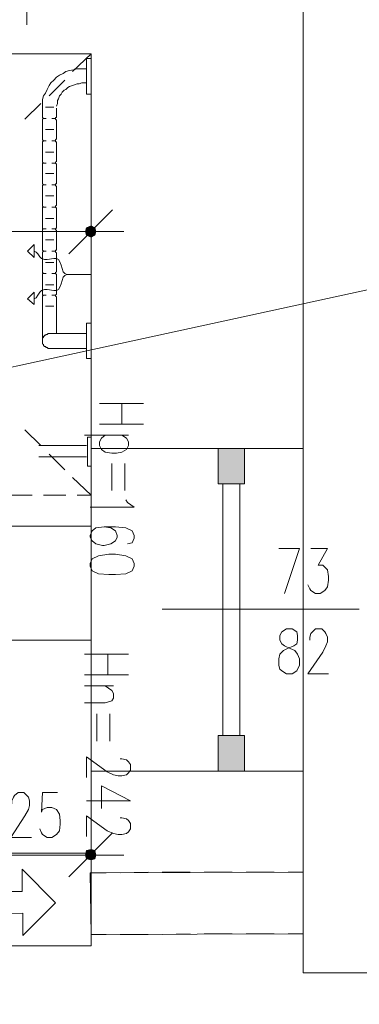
# Model space of a CAD drawing. Header units: millimetres. Extents: x -1147 to 4913, y -2332 to 921.
# Tile 66 of 119: x 3298 to 3375, y -486 to -263. Entities that reach past the tile are written whole.
import ezdxf

# ---------------------------------------------------------------- set-up
doc = ezdxf.new("R2010")
doc.units = ezdxf.units.MM
doc.header["$LTSCALE"] = 0.2
doc.layers.add('C00-00-00', color=7, linetype='Continuous')
doc.layers.add('C97-97-97', color=7, linetype='Continuous', true_color=0x979797)

msp = doc.modelspace()

# ---------------------------------------------------------------- hatches: boundary and pattern name
at = {"layer": 'C00-00-00'}
h = msp.add_hatch(color=256, dxfattribs=at)
h.dxf.hatch_style = 2
h.paths.add_polyline_path([(3314.662, -309.45), (3313.602, -309.871), (3315.508, -309.871)])
h = msp.add_hatch(color=256, dxfattribs=at)
h.dxf.hatch_style = 2
h.paths.add_polyline_path([(3313.602, -309.871), (3313.393, -310.718), (3315.721, -310.718)])
h = msp.add_hatch(color=256, dxfattribs=at)
h.dxf.hatch_style = 2
h.paths.add_polyline_path([(3313.393, -310.718), (3313.602, -311.565), (3315.508, -311.565)])
h = msp.add_hatch(color=256, dxfattribs=at)
h.dxf.hatch_style = 2
h.paths.add_polyline_path([(3313.393, -310.718), (3315.721, -310.718), (3315.508, -311.565)])
h = msp.add_hatch(color=256, dxfattribs=at)
h.dxf.hatch_style = 2
h.paths.add_polyline_path([(3313.602, -309.871), (3315.508, -309.871), (3315.721, -310.718)])
h = msp.add_hatch(color=256, dxfattribs=at)
h.dxf.hatch_style = 2
h.paths.add_polyline_path([(3313.602, -311.565), (3315.508, -311.565), (3314.662, -311.99)])
h = msp.add_hatch(color=256, dxfattribs=at)
h.dxf.hatch_style = 2
h.paths.add_polyline_path([(3343.45, -367.87), (3349.378, -367.87), (3349.378, -359.828)])
h = msp.add_hatch(color=256, dxfattribs=at)
h.dxf.hatch_style = 2
h.paths.add_polyline_path([(3343.45, -367.87), (3343.45, -359.828), (3349.378, -359.828)])
h = msp.add_hatch(color=256, dxfattribs=at)
h.dxf.hatch_style = 2
h.paths.add_polyline_path([(3343.45, -432.852), (3349.378, -432.852), (3349.378, -424.81)])
h = msp.add_hatch(color=256, dxfattribs=at)
h.dxf.hatch_style = 2
h.paths.add_polyline_path([(3343.45, -432.852), (3343.45, -424.81), (3349.378, -424.81)])
h = msp.add_hatch(color=256, dxfattribs=at)
h.dxf.hatch_style = 2
h.paths.add_polyline_path([(3313.602, -450.842), (3313.393, -451.901), (3315.721, -451.901)])
h = msp.add_hatch(color=256, dxfattribs=at)
h.dxf.hatch_style = 2
h.paths.add_polyline_path([(3313.393, -451.901), (3313.602, -452.748), (3315.508, -452.748)])
h = msp.add_hatch(color=256, dxfattribs=at)
h.dxf.hatch_style = 2
h.paths.add_polyline_path([(3313.393, -451.901), (3315.721, -451.901), (3315.508, -452.748)])
h = msp.add_hatch(color=256, dxfattribs=at)
h.dxf.hatch_style = 2
h.paths.add_polyline_path([(3314.662, -450.633), (3313.602, -450.842), (3315.508, -450.842)])
h = msp.add_hatch(color=256, dxfattribs=at)
h.dxf.hatch_style = 2
h.paths.add_polyline_path([(3313.602, -450.842), (3315.508, -450.842), (3315.721, -451.901)])
h = msp.add_hatch(color=256, dxfattribs=at)
h.dxf.hatch_style = 2
h.paths.add_polyline_path([(3313.602, -452.748), (3315.508, -452.748), (3314.662, -452.961)])

# ---------------------------------------------------------------- linework, layer by layer
at = {"layer": 'C00-00-00', "lineweight": 0}
for points in [[(3362.713, -173.985), (3362.713, -359.828), (3314.662, -359.828), (3314.662, -270.504), (3063.837, -270.504), (3063.415, -310.509), (3038.439, -310.509), (3039.073, -25.815), (3039.073, -1.051), (3091.991, -1.051), (3091.991, -129.955), (3063.837, -129.955), (3063.837, -253.991), (3315.934, -253.991), (3315.934, -173.985)], [(3314.662, -279.606), (3314.662, -271.562), (3313.602, -271.562), (3313.602, -279.606)], [(3315.721, -310.718), (3315.508, -309.871), (3314.662, -309.45), (3313.602, -309.871), (3313.393, -310.718), (3313.602, -311.565), (3314.662, -311.99), (3315.508, -311.565)], [(3301.752, -313.683), (3301.752, -316.645), (3300.271, -315.164)], [(3301.752, -327.231), (3301.752, -324.478), (3300.271, -325.959)], [(3314.662, -339.507), (3314.662, -331.463), (3313.602, -331.463), (3313.602, -339.507)], [(3314.662, -363.849), (3314.662, -357.288), (3313.815, -357.288), (3313.815, -363.849)], [(3349.378, -367.87), (3349.378, -359.827), (3343.451, -359.827), (3343.451, -367.87)], [(3324.401, -385.86), (3323.976, -384.805), (3322.495, -384.167), (3320.167, -383.745), (3318.687, -383.745), (3316.355, -384.167), (3314.874, -384.805), (3314.449, -385.86), (3314.449, -386.494), (3314.874, -387.554), (3316.355, -388.192), (3318.687, -388.4), (3320.167, -388.4), (3322.495, -388.192), (3323.976, -387.554), (3324.401, -386.494)], [(3377.528, -511.802), (3215.602, -511.802), (3215.602, -669.282), (3199.093, -669.282), (3199.093, -511.802), (3039.073, -511.802), (3039.073, -390.941), (3063.837, -390.941), (3063.837, -472.431), (3314.662, -472.431), (3314.662, -432.852), (3362.713, -432.852), (3362.713, -478.571), (3377.528, -478.571)], [(3358.9, -400.68), (3357.845, -401.314), (3357.419, -402.161), (3357.419, -403.22), (3357.845, -404.063), (3358.479, -404.488), (3359.747, -405.122), (3360.806, -405.548), (3361.44, -406.394), (3361.866, -407.454), (3361.866, -408.935), (3361.44, -409.781), (3361.228, -410.203), (3360.172, -410.841), (3358.9, -410.841), (3357.845, -410.203), (3357.419, -409.781), (3357.207, -408.935), (3357.207, -407.454), (3357.419, -406.394), (3358.266, -405.548), (3359.113, -405.122), (3360.594, -404.488), (3361.228, -404.063), (3361.44, -403.22), (3361.44, -402.161), (3361.228, -401.314), (3360.172, -400.68)], [(3314.662, -451.48), (3314.662, -403.22), (3289.473, -403.22), (3289.473, -451.48)], [(3349.378, -432.852), (3349.378, -424.81), (3343.451, -424.81), (3343.451, -432.852)], [(3315.721, -451.901), (3315.508, -450.842), (3314.662, -450.633), (3313.602, -450.842), (3313.393, -451.901), (3313.602, -452.748), (3314.662, -452.961), (3315.508, -452.748)]]:
    msp.add_lwpolyline(points, close=True, dxfattribs=at)
for points in [[(3300.058, -259.075), (3300.058, -263.943)], [(3303.654, -282.78), (3303.654, -280.874), (3303.867, -280.027), (3304.292, -279.393), (3304.713, -278.546), (3305.139, -277.699), (3305.56, -277.065), (3306.198, -276.431), (3306.832, -275.797), (3307.466, -275.372), (3308.313, -274.951), (3308.947, -274.525), (3309.794, -274.312), (3310.641, -274.104), (3311.487, -273.891), (3313.602, -273.891)], [(3313.602, -277.065), (3312.547, -277.065), (3311.913, -277.278), (3311.487, -277.278), (3310.853, -277.491), (3310.428, -277.699), (3309.794, -277.912), (3309.372, -278.125), (3308.947, -278.546), (3308.526, -278.759), (3308.1, -279.18), (3307.892, -279.606), (3307.466, -280.027), (3307.254, -280.665), (3307.045, -281.086), (3307.045, -281.72), (3306.832, -282.354)], [(3303.654, -282.78), (3303.654, -284.899), (3303.867, -285.107), (3303.654, -285.32), (3303.654, -289.975), (3303.867, -290.188), (3303.654, -290.4), (3303.654, -295.059), (3303.867, -295.268), (3303.654, -295.268), (3303.654, -299.923), (3303.867, -300.136), (3303.654, -300.348), (3303.654, -305.007), (3303.867, -305.216), (3303.654, -305.216), (3303.654, -310.084), (3303.867, -310.084), (3303.654, -310.296), (3303.654, -314.956), (3303.867, -315.164), (3303.654, -315.377), (3303.654, -320.032), (3303.867, -320.245), (3303.654, -320.245), (3303.654, -322.363)], [(3304.292, -282.567), (3306.198, -282.567)], [(3306.832, -282.78), (3306.832, -284.899), (3306.62, -284.899), (3306.62, -285.32), (3306.832, -285.533), (3306.832, -289.766), (3306.62, -289.975), (3306.62, -290.4), (3306.832, -290.4), (3306.832, -294.847), (3306.62, -295.059), (3306.62, -295.268), (3306.832, -295.481), (3306.832, -299.923), (3306.62, -299.923), (3306.62, -300.348), (3306.832, -300.561), (3306.832, -304.795), (3306.62, -305.007), (3306.62, -305.216), (3306.832, -305.429), (3306.832, -309.871), (3306.62, -310.084), (3306.62, -310.296), (3306.832, -310.509), (3306.832, -314.956), (3306.62, -314.956), (3306.62, -315.377), (3306.832, -315.59), (3306.832, -319.819), (3306.62, -320.032), (3306.62, -320.245), (3306.832, -320.457), (3306.832, -322.363)], [(3303.867, -285.107), (3304.501, -285.107)], [(3305.773, -285.107), (3306.62, -285.107)], [(3304.292, -287.647), (3306.198, -287.647)], [(3303.867, -290.188), (3304.501, -290.188)], [(3305.773, -290.188), (3306.62, -290.188)], [(3304.292, -292.728), (3306.198, -292.728)], [(3303.867, -295.268), (3304.501, -295.268)], [(3305.773, -295.268), (3306.62, -295.268)], [(3304.292, -297.596), (3306.198, -297.596)], [(3303.867, -300.136), (3304.501, -300.136)], [(3305.773, -300.136), (3306.62, -300.136)], [(3304.292, -302.676), (3306.198, -302.676)], [(3303.867, -305.216), (3304.501, -305.216)], [(3305.773, -305.216), (3306.62, -305.216)], [(3314.662, -318.338), (3314.662, -303.314)], [(3319.533, -305.85), (3309.585, -315.802)], [(3304.292, -307.756), (3306.198, -307.756)], [(3068.917, -310.718), (3309.585, -310.718)], [(3437.004, -310.931), (3250.739, -351.361)], [(3303.867, -310.084), (3304.501, -310.084)], [(3305.773, -310.084), (3306.62, -310.084)], [(3307.045, -310.718), (3322.069, -310.718)], [(3304.292, -312.624), (3306.198, -312.624)], [(3314.662, -320.457), (3309.16, -320.457), (3308.738, -320.245), (3308.313, -319.819), (3307.892, -318.338), (3307.679, -317.704), (3307.254, -317.07), (3306.832, -316.858), (3306.198, -316.858), (3304.713, -317.07), (3304.079, -317.07), (3303.445, -316.858), (3303.02, -316.436), (3302.599, -315.802), (3302.173, -315.377), (3301.752, -315.164)], [(3303.867, -315.164), (3304.501, -315.164)], [(3305.773, -315.164), (3306.62, -315.164)], [(3304.292, -317.704), (3306.198, -317.704)], [(3309.16, -320.457), (3308.738, -320.666), (3308.313, -321.091), (3307.892, -322.576), (3307.679, -323.21), (3307.254, -323.844), (3306.832, -324.057), (3306.198, -324.057), (3304.713, -323.844), (3304.079, -323.844), (3303.445, -324.057), (3303.02, -324.478), (3302.599, -325.112), (3302.173, -325.75), (3301.752, -325.959)], [(3303.867, -320.245), (3304.501, -320.245)], [(3305.773, -320.245), (3306.62, -320.245)], [(3303.654, -322.363), (3303.654, -325.112), (3303.867, -325.112), (3303.654, -325.325), (3303.654, -335.486)], [(3304.292, -322.785), (3306.198, -322.785)], [(3306.832, -322.363), (3306.832, -324.904), (3306.62, -325.112), (3306.62, -325.325), (3306.832, -325.538), (3306.832, -333.792)], [(3303.867, -325.112), (3304.501, -325.112)], [(3305.773, -325.112), (3306.62, -325.112)], [(3304.292, -327.652), (3306.198, -327.652)], [(3313.602, -333.792), (3304.926, -333.792), (3304.713, -334.005), (3304.501, -334.005), (3304.292, -334.214), (3304.079, -334.214), (3304.079, -334.426), (3303.867, -334.426), (3303.867, -334.639), (3303.654, -334.852), (3303.654, -336.12), (3303.867, -336.332), (3303.867, -336.545), (3304.079, -336.754), (3304.292, -336.754), (3304.501, -336.966), (3304.713, -336.966), (3304.926, -337.179), (3313.602, -337.179)], [(3326.516, -349.667), (3316.568, -349.667)], [(3321.648, -349.667), (3321.648, -354.322)], [(3326.516, -354.322), (3316.568, -354.322)], [(3323.129, -356.863), (3313.181, -356.863)], [(3321.648, -356.863), (3322.708, -357.497), (3323.129, -358.343), (3323.129, -359.19), (3322.708, -360.037), (3321.648, -360.675), (3320.38, -360.888), (3319.321, -360.888), (3317.84, -360.675), (3316.993, -360.037), (3316.568, -359.19), (3316.568, -358.343), (3316.993, -357.497), (3317.84, -356.863)], [(3313.602, -359.19), (3302.811, -359.19)], [(3314.662, -432.852), (3314.662, -359.828)], [(3362.713, -359.828), (3362.713, -432.852)], [(3302.811, -361.734), (3313.602, -361.734)], [(3319.321, -363.215), (3319.321, -369.351)], [(3322.282, -363.215), (3322.282, -369.351)], [(3344.51, -424.81), (3344.51, -367.87)], [(3348.318, -424.81), (3348.318, -367.87)], [(3322.495, -371.47), (3322.916, -372.104), (3324.401, -373.163), (3314.449, -373.163)], [(3289.476, -472.431), (3289.476, -377.393), (3314.662, -377.393)], [(3322.916, -381.418), (3323.976, -381.205), (3324.401, -380.146), (3324.401, -379.512), (3323.976, -378.452), (3322.495, -377.818), (3320.167, -377.606), (3317.627, -377.606), (3315.721, -377.818), (3314.874, -378.452), (3314.449, -379.512), (3314.449, -379.937), (3314.874, -380.784), (3315.721, -381.418), (3317.202, -381.839), (3317.627, -381.839), (3319.108, -381.418), (3320.167, -380.784), (3320.589, -379.937), (3320.589, -379.512), (3320.167, -378.452), (3319.108, -377.818), (3317.627, -377.606)], [(3358.479, -392.634), (3361.866, -382.477), (3357.207, -382.477)], [(3364.406, -382.477), (3368.214, -382.477), (3366.099, -386.286), (3367.155, -386.286), (3367.793, -386.92), (3368.214, -387.341), (3368.427, -388.826), (3368.427, -389.673), (3368.214, -391.153), (3367.58, -392), (3366.521, -392.634), (3365.465, -392.634), (3364.406, -392), (3364.193, -391.579), (3363.772, -390.732)], [(3375.414, -396.234), (3330.749, -396.234)], [(3364.193, -403.22), (3364.193, -402.582), (3364.406, -401.735), (3364.827, -401.314), (3365.465, -400.68), (3366.946, -400.68), (3367.58, -401.314), (3367.793, -401.735), (3368.214, -402.582), (3368.214, -403.642), (3367.793, -404.488), (3367.155, -405.969), (3363.772, -410.841), (3368.427, -410.841)], [(3323.129, -406.394), (3313.181, -406.394)], [(3318.474, -406.394), (3318.474, -411.049)], [(3323.129, -411.049), (3313.181, -411.049)], [(3319.742, -413.59), (3313.181, -413.59)], [(3317.84, -413.59), (3319.321, -414.649), (3319.742, -415.283), (3319.742, -416.343), (3319.321, -416.977), (3317.84, -417.402), (3313.181, -417.402)], [(3315.934, -419.942), (3315.934, -426.078)], [(3318.895, -419.942), (3318.895, -426.078)], [(3321.223, -430.099), (3321.648, -430.099), (3322.708, -430.312), (3323.129, -430.737), (3323.554, -431.371), (3323.554, -432.639), (3323.129, -433.273), (3322.708, -433.698), (3321.648, -433.911), (3320.801, -433.911), (3319.742, -433.698), (3318.261, -433.064), (3313.602, -429.678), (3313.602, -434.333)], [(3323.554, -439.626), (3316.993, -436.239), (3316.993, -441.319)], [(3296.672, -440.26), (3296.672, -439.626), (3297.097, -438.779), (3297.306, -438.358), (3298.152, -437.719), (3299.424, -437.719), (3300.058, -438.358), (3300.48, -438.779), (3300.692, -439.626), (3300.692, -440.685), (3300.48, -441.532), (3299.633, -443.013), (3296.459, -447.88), (3301.118, -447.88)], [(3307.045, -437.719), (3303.654, -437.719), (3303.445, -442.166), (3303.654, -441.532), (3304.713, -441.106), (3305.773, -441.106), (3306.832, -441.532), (3307.466, -442.587), (3307.679, -444.068), (3307.679, -444.915), (3307.466, -446.399), (3306.832, -447.246), (3305.773, -447.88), (3304.713, -447.88), (3303.654, -447.246), (3303.445, -446.821), (3303.02, -445.974)], [(3323.554, -439.626), (3313.602, -439.626)], [(3321.223, -443.434), (3321.648, -443.434), (3322.708, -443.647), (3323.129, -444.068), (3323.554, -444.706), (3323.554, -445.974), (3323.129, -446.612), (3322.708, -447.033), (3321.648, -447.246), (3320.801, -447.246), (3319.742, -447.033), (3318.261, -446.399), (3313.602, -443.013), (3313.602, -447.668)], [(3314.662, -459.309), (3314.662, -444.281)], [(3319.533, -446.821), (3309.585, -456.769)], [(3294.553, -451.901), (3309.585, -451.901)], [(3307.045, -451.901), (3322.069, -451.901)], [(3299.212, -465.028), (3284.183, -465.236), (3284.183, -460.156), (3298.999, -460.156), (3298.999, -455.075)], [(3299.212, -465.028), (3299.212, -470.104), (3306.62, -462.696), (3298.999, -455.075)], [(3362.713, -455.714), (3362.713, -469.683), (3314.662, -469.895), (3314.449, -455.926), (3362.713, -455.714), (3362.713, -461.215)], [(3314.662, -461.215), (3314.449, -455.926), (3318.048, -455.926)], [(3321.223, -455.926), (3327.575, -455.714)], [(3330.749, -455.714), (3337.102, -455.714)], [(3340.276, -455.714), (3346.625, -455.714)], [(3349.799, -455.714), (3356.151, -455.714)], [(3359.326, -455.714), (3362.713, -455.714)], [(3318.048, -469.895), (3314.662, -469.895), (3314.662, -464.389)], [(3362.713, -464.389), (3362.713, -469.683), (3359.326, -469.683)], [(3327.575, -469.895), (3321.223, -469.895)], [(3337.102, -469.683), (3330.749, -469.895)], [(3346.625, -469.683), (3340.276, -469.683)], [(3356.151, -469.683), (3349.799, -469.683)]]:
    msp.add_lwpolyline(points, dxfattribs=at)
at = {"layer": 'C97-97-97', "lineweight": 0}
for points in [[(3310.428, -274.525), (3314.662, -270.504)], [(3305.139, -280.027), (3308.738, -276.431)], [(3299.633, -285.32), (3303.233, -281.72)], [(3299.633, -355.595), (3303.233, -359.19)], [(3305.139, -361.096), (3308.738, -364.696)], [(3310.428, -366.389), (3314.662, -370.41)], [(3301.326, -370.41), (3296.246, -370.41)], [(3308.947, -370.41), (3303.867, -370.41)], [(3314.662, -370.41), (3311.487, -370.41)]]:
    msp.add_lwpolyline(points, dxfattribs=at)

doc.saveas('drawing.dxf')
